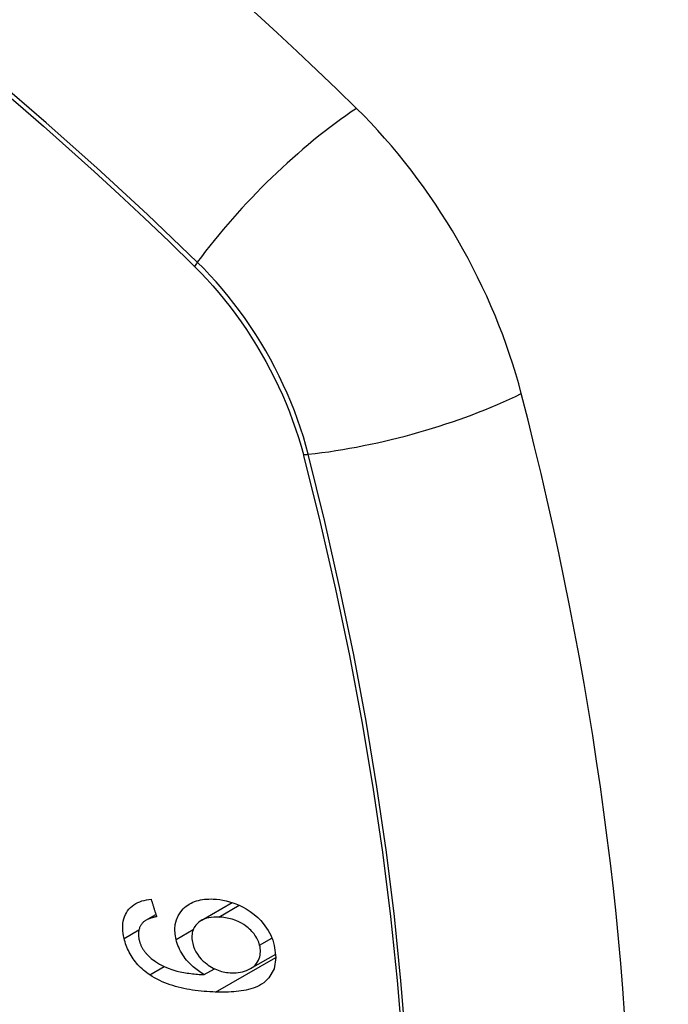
# Model space of a CAD drawing. Header units: inches. Extents: x 387.2 to 455.7, y 148.1 to 211.9.
# Tile 75 of 97: x 451.985 to 452.288, y 172.895 to 173.355. Entities that reach past the tile are written whole.
import ezdxf

# ---------------------------------------------------------------- set-up
doc = ezdxf.new("R2010")
doc.units = ezdxf.units.IN
doc.header["$MEASUREMENT"] = 0
doc.layers.add('Visible Edges(ANSI)', color=7, linetype='Continuous', lineweight=25)
doc.layers.add('Visible Tangent Edges(ANSI)', color=7, linetype='Continuous', lineweight=25)

msp = doc.modelspace()

# ---------------------------------------------------------------- linework, layer by layer
at = {"layer": 'Visible Edges(ANSI)'}
for p, q in [((452.07017, 172.93444), (452.08471, 172.94282)), ((452.04438, 172.93454), (452.04907, 172.93724)), ((452.09319, 172.91198), (452.10501, 172.91879)), ((452.07161, 172.90918), (452.07635, 172.91191))]:
    msp.add_line(p, q, dxfattribs=at)
at = {"layer": 'Visible Edges(ANSI)', "flags": 128}
for points in [[(452.03424, 172.92605), (452.03398, 172.92724), (452.03378, 172.92844), (452.03365, 172.92962), (452.03358, 172.93079), (452.03359, 172.93194), (452.03367, 172.93307), (452.03384, 172.93417), (452.03408, 172.93523), (452.03441, 172.93624), (452.03481, 172.9372), (452.03529, 172.93811), (452.03586, 172.93897), (452.03649, 172.93978), (452.03718, 172.94052), (452.03794, 172.94119), (452.03875, 172.9418), (452.03963, 172.94235), (452.04055, 172.94283), (452.04152, 172.94324), (452.04252, 172.94358), (452.04355, 172.94387), (452.04461, 172.9441), (452.0457, 172.94428), (452.04681, 172.94441)], [(452.04681, 172.94441), (452.04691, 172.94407), (452.04702, 172.94372), (452.04713, 172.94338), (452.04723, 172.94304), (452.04734, 172.9427), (452.04745, 172.94236), (452.04756, 172.94202), (452.04766, 172.94168), (452.04777, 172.94134), (452.04788, 172.941), (452.04798, 172.94066), (452.04809, 172.94032), (452.0482, 172.93998), (452.04831, 172.93964), (452.04841, 172.9393), (452.04852, 172.93896), (452.04863, 172.93862), (452.04874, 172.93828), (452.04885, 172.93794), (452.04895, 172.9376), (452.04906, 172.93726), (452.04917, 172.93692), (452.04928, 172.93658), (452.04939, 172.93624)], [(452.05845, 172.9256), (452.058, 172.928), (452.05787, 172.93036), (452.05807, 172.93262), (452.05861, 172.93474), (452.05942, 172.93661), (452.06032, 172.93809), (452.06116, 172.93918), (452.06182, 172.9399), (452.06247, 172.94053), (452.06316, 172.9411), (452.06388, 172.94164), (452.06464, 172.94212), (452.06544, 172.94256), (452.06627, 172.94296), (452.06714, 172.9433), (452.06803, 172.9436), (452.06895, 172.94386), (452.06988, 172.94406), (452.07084, 172.94423), (452.07181, 172.94435), (452.07279, 172.94444), (452.0738, 172.94448), (452.07481, 172.9445), (452.07583, 172.94447)], [(452.07583, 172.94447), (452.07732, 172.94438), (452.07882, 172.94421), (452.08033, 172.94397), (452.08186, 172.94364), (452.08338, 172.94324), (452.0849, 172.94275), (452.0864, 172.94219), (452.08791, 172.94155), (452.08947, 172.94079), (452.09118, 172.93985), (452.093, 172.93869), (452.09488, 172.93729), (452.09658, 172.93581), (452.09798, 172.93439), (452.09909, 172.93312), (452.09995, 172.93201), (452.10071, 172.93093), (452.10141, 172.92983), (452.10204, 172.9287), (452.10262, 172.92756), (452.10313, 172.92639), (452.10358, 172.92522), (452.10397, 172.92404), (452.1043, 172.92285)], [(452.04939, 172.93624), (452.04909, 172.93618), (452.04879, 172.93611), (452.04849, 172.93604), (452.04819, 172.93597), (452.04789, 172.93589), (452.04758, 172.93581), (452.04729, 172.93573), (452.04699, 172.93564), (452.04669, 172.93554), (452.0464, 172.93544), (452.04612, 172.93534), (452.04583, 172.93523), (452.04555, 172.93512), (452.04528, 172.935), (452.04501, 172.93487), (452.04475, 172.93474), (452.0445, 172.9346), (452.04425, 172.93446), (452.044, 172.9343), (452.04376, 172.93414), (452.04352, 172.93397), (452.0433, 172.93379), (452.04309, 172.9336), (452.04288, 172.9334)], [(452.07838, 172.93604), (452.0772, 172.93605), (452.07602, 172.93601), (452.07487, 172.93591), (452.07375, 172.93573), (452.07267, 172.93547), (452.07163, 172.93513), (452.07065, 172.9347), (452.06974, 172.93418), (452.06892, 172.93357), (452.06824, 172.93295), (452.06769, 172.93232), (452.06726, 172.93173), (452.06692, 172.93118), (452.06663, 172.9306), (452.06638, 172.93), (452.06618, 172.92936), (452.06602, 172.9287), (452.06592, 172.92802), (452.06586, 172.92733), (452.06585, 172.92662), (452.06589, 172.92589), (452.06598, 172.92515), (452.0661, 172.92441), (452.06627, 172.92367)], [(452.09746, 172.92289), (452.09727, 172.92358), (452.09704, 172.92426), (452.09677, 172.92494), (452.09646, 172.92561), (452.09611, 172.92628), (452.09572, 172.92693), (452.0953, 172.92757), (452.09484, 172.92819), (452.09435, 172.9288), (452.09382, 172.92938), (452.09328, 172.92994), (452.09271, 172.93048), (452.09212, 172.93099), (452.09152, 172.93148), (452.09089, 172.93196), (452.09008, 172.93252), (452.08905, 172.93316), (452.08779, 172.93383), (452.0863, 172.93448), (452.08472, 172.93503), (452.08312, 172.93544), (452.08153, 172.93574), (452.07994, 172.93594), (452.07838, 172.93604)], [(452.04288, 172.9334), (452.04267, 172.93314), (452.04246, 172.93288), (452.04227, 172.9326), (452.04209, 172.93232), (452.04191, 172.93203), (452.04175, 172.93173), (452.04161, 172.93142), (452.04147, 172.93111), (452.04135, 172.93079), (452.04125, 172.93046), (452.04116, 172.93013), (452.04108, 172.92979), (452.04101, 172.92944), (452.04096, 172.92909), (452.04093, 172.92873), (452.04091, 172.92836), (452.0409, 172.92799), (452.04091, 172.92761), (452.04093, 172.92723), (452.04097, 172.92685), (452.04102, 172.92646), (452.04108, 172.92607), (452.04116, 172.92569), (452.04124, 172.9253)], [(452.04615, 172.90907), (452.04541, 172.90959), (452.04469, 172.91013), (452.04397, 172.91069), (452.04328, 172.91127), (452.0426, 172.91187), (452.04193, 172.91249), (452.04129, 172.91314), (452.04066, 172.9138), (452.04007, 172.91447), (452.03949, 172.91516), (452.03894, 172.91587), (452.03842, 172.9166), (452.03792, 172.91734), (452.03745, 172.9181), (452.037, 172.91887), (452.03659, 172.91964), (452.0362, 172.92042), (452.03584, 172.92121), (452.03551, 172.92201), (452.03521, 172.92281), (452.03493, 172.92362), (452.03467, 172.92443), (452.03444, 172.92524), (452.03424, 172.92605)], [(452.04124, 172.9253), (452.04132, 172.92499), (452.04141, 172.92468), (452.0415, 172.92437), (452.0416, 172.92406), (452.04171, 172.92375), (452.04182, 172.92345), (452.04195, 172.92314), (452.04208, 172.92284), (452.04221, 172.92253), (452.04236, 172.92223), (452.04251, 172.92194), (452.04268, 172.92164), (452.04284, 172.92134), (452.04302, 172.92106), (452.0432, 172.92077), (452.04339, 172.92049), (452.04359, 172.92021), (452.04379, 172.91994), (452.044, 172.91967), (452.04422, 172.9194), (452.04444, 172.91914), (452.04467, 172.91888), (452.04491, 172.91863), (452.04515, 172.91838)], [(452.07161, 172.90918), (452.07092, 172.90958), (452.07025, 172.90999), (452.06958, 172.91042), (452.06892, 172.91087), (452.06828, 172.91134), (452.06764, 172.91183), (452.06701, 172.91233), (452.0664, 172.91285), (452.06579, 172.91341), (452.06518, 172.914), (452.06457, 172.91462), (452.06396, 172.91529), (452.06337, 172.916), (452.06277, 172.91676), (452.06219, 172.91756), (452.06161, 172.91841), (452.06108, 172.91927), (452.06058, 172.92015), (452.06012, 172.92103), (452.0597, 172.92193), (452.05932, 172.92284), (452.05899, 172.92376), (452.05869, 172.92468), (452.05845, 172.9256)], [(452.06627, 172.92367), (452.06664, 172.92238), (452.06713, 172.92111), (452.06774, 172.91987), (452.06847, 172.91867), (452.06931, 172.91752), (452.07022, 172.91645), (452.07113, 172.91553), (452.07199, 172.91476), (452.07276, 172.91414), (452.07348, 172.9136), (452.07421, 172.91311), (452.07495, 172.91265), (452.07571, 172.91223), (452.07648, 172.91185), (452.07727, 172.9115), (452.07807, 172.91119), (452.07886, 172.91092), (452.07966, 172.91069), (452.08046, 172.91049), (452.08126, 172.91033), (452.08205, 172.9102), (452.08285, 172.91011), (452.08364, 172.91004), (452.08442, 172.91)], [(452.1043, 172.92285), (452.10508, 172.91714), (452.10423, 172.91192), (452.10181, 172.90766), (452.09937, 172.90533), (452.09835, 172.90464), (452.09743, 172.90412), (452.09645, 172.90364), (452.09545, 172.90322), (452.09441, 172.90285), (452.09335, 172.90252), (452.09227, 172.90223), (452.09118, 172.90198), (452.09006, 172.90176), (452.08892, 172.90157), (452.08776, 172.90141), (452.08658, 172.90128), (452.08538, 172.90117), (452.08418, 172.90109), (452.08297, 172.90103), (452.08176, 172.90099), (452.08054, 172.90097), (452.07933, 172.90097), (452.07812, 172.90099), (452.07692, 172.90102)], [(452.08442, 172.91), (452.08547, 172.90999), (452.0865, 172.91004), (452.08752, 172.91014), (452.08851, 172.91029), (452.08948, 172.91051), (452.09044, 172.91078), (452.09138, 172.91112), (452.09229, 172.91151), (452.09315, 172.91196), (452.09396, 172.91246), (452.0947, 172.91303), (452.09537, 172.91366), (452.09598, 172.91436), (452.0965, 172.91512), (452.09693, 172.91592), (452.09726, 172.91671), (452.0975, 172.9175), (452.09767, 172.91828), (452.09778, 172.91902), (452.09782, 172.91977), (452.09782, 172.92053), (452.09776, 172.92131), (452.09764, 172.9221), (452.09746, 172.92289)], [(452.04515, 172.91838), (452.0469, 172.91675), (452.0488, 172.91531), (452.0508, 172.91406), (452.05287, 172.91299), (452.0548, 172.91215), (452.0565, 172.91153), (452.05788, 172.9111), (452.05885, 172.91084), (452.05963, 172.91065), (452.06042, 172.91047), (452.06122, 172.91031), (452.06203, 172.91016), (452.06284, 172.91002), (452.06365, 172.9099), (452.06446, 172.90978), (452.06528, 172.90968), (452.06609, 172.90958), (452.0669, 172.9095), (452.06771, 172.90943), (452.0685, 172.90936), (452.0693, 172.9093), (452.07008, 172.90925), (452.07085, 172.90921), (452.07161, 172.90918)], [(452.07692, 172.90102), (452.07557, 172.90107), (452.07422, 172.90114), (452.07286, 172.90123), (452.07151, 172.90133), (452.07015, 172.90146), (452.0688, 172.90161), (452.06744, 172.90177), (452.0661, 172.90196), (452.06476, 172.90218), (452.06343, 172.90242), (452.0621, 172.90268), (452.06079, 172.90297), (452.05949, 172.90329), (452.05821, 172.90364), (452.05693, 172.90402), (452.05568, 172.90442), (452.05445, 172.90486), (452.05323, 172.90533), (452.05201, 172.90584), (452.05081, 172.90639), (452.04962, 172.90699), (452.04844, 172.90763), (452.04729, 172.90833), (452.04615, 172.90907)]]:
    msp.add_lwpolyline(points, dxfattribs=at)
at = {"layer": 'Visible Edges(ANSI)'}
for centre, major_axis, start_param, end_param in [((451.83954, 172.48568), (-0.64835, 1.12588), 5.16346, 5.835982), ((452.10134, 173.20088), (0.08841, -0.15353), 1.123593, 2.021867), ((451.35236, 173.3295), (-0.64835, 1.12588), 3.592663, 4.265186)]:
    msp.add_ellipse(centre, major_axis=major_axis, ratio=0.578093, start_param=start_param, end_param=end_param, dxfattribs=at)
at = {"layer": 'Visible Tangent Edges(ANSI)'}
for p, q in [((452.0668, 173.24029), (452.06714, 173.23996)), ((452.11787, 173.15209), (452.11799, 173.15164)), ((452.07838, 172.93604), (452.08793, 172.94154)), ((452.03424, 172.92605), (452.04113, 172.93002)), ((452.05845, 172.9256), (452.06647, 172.93022)), ((452.09746, 172.92289), (452.10321, 172.9262)), ((452.07692, 172.90102), (452.10508, 172.91723)), ((452.04615, 172.90907), (452.05292, 172.91297))]:
    msp.add_line(p, q, dxfattribs=at)
at = {"layer": 'Visible Tangent Edges(ANSI)', "flags": 128}
for points in [[(452.06838, 173.2419), (452.04509, 173.26423), (452.02155, 173.28598), (451.99779, 173.3071), (451.97382, 173.32757), (451.94969, 173.34737), (451.92541, 173.36647)], [(451.93666, 173.35533), (451.94872, 173.34569), (451.96075, 173.33588), (451.97274, 173.3259), (451.98469, 173.31575), (451.99659, 173.30544), (452.00843, 173.29496), (452.02023, 173.28433), (452.03197, 173.27354), (452.04364, 173.26261), (452.05519, 173.25159), (452.0668, 173.24029)], [(452.06714, 173.23996), (452.07003, 173.23704), (452.07288, 173.23401), (452.07569, 173.23089), (452.07844, 173.22768), (452.08114, 173.22439), (452.08378, 173.22102), (452.08636, 173.21757), (452.08888, 173.21405), (452.09133, 173.21046), (452.09371, 173.20682), (452.09601, 173.20311), (452.09823, 173.19935), (452.10037, 173.19555), (452.10243, 173.1917), (452.1044, 173.18782), (452.10629, 173.1839), (452.10808, 173.17996), (452.10978, 173.176), (452.11138, 173.17202), (452.11288, 173.16804), (452.11428, 173.16404), (452.11558, 173.16005), (452.11678, 173.15607), (452.11787, 173.15209)], [(452.12017, 173.15221), (452.11909, 173.15627), (452.1179, 173.16034), (452.1166, 173.16442), (452.11519, 173.1685), (452.11368, 173.17258), (452.11206, 173.17665), (452.11034, 173.1807), (452.10852, 173.18474), (452.1066, 173.18874), (452.10459, 173.19272), (452.10249, 173.19665), (452.1003, 173.20055), (452.09802, 173.20439), (452.09566, 173.20818), (452.09323, 173.21191), (452.09072, 173.21557), (452.08813, 173.21916), (452.08548, 173.22267), (452.08277, 173.22611), (452.08, 173.22946), (452.07717, 173.23272), (452.07429, 173.23588), (452.07136, 173.23894), (452.06838, 173.2419)], [(452.16582, 172.87664), (452.16343, 172.9063), (452.16036, 172.93625), (452.15662, 172.96645), (452.1522, 172.99691), (452.14712, 173.02761), (452.14137, 173.05851), (452.13496, 173.08959), (452.12789, 173.12083), (452.12017, 173.15221)], [(452.11799, 173.15164), (452.12576, 173.12036), (452.13288, 173.08921), (452.13935, 173.05821), (452.14515, 173.0274), (452.15029, 172.99678), (452.15476, 172.9664), (452.15855, 172.93626), (452.16166, 172.90638), (452.16409, 172.87679)]]:
    msp.add_lwpolyline(points, dxfattribs=at)
at = {"layer": 'Visible Tangent Edges(ANSI)'}
for centre, major_axis, ratio, start_param, end_param in [((451.73381, 172.98806), (-0.17285, 0.30015), 0.578093, 5.049711, 10.658253), ((452.12692, 173.24589), (-0.08267, -0.08436), 0.355706, 4.184098, 5.092458), ((452.07326, 173.24223), (-0.00685, -0.00707), 0.357498, 5.09062, 5.354327), ((452.15305, 173.20062), (-0.11438, -0.02945), 0.352863, 1.189822, 2.098181), ((452.12291, 173.15624), (-0.00954, -0.00241), 0.354661, 0.927935, 1.191642)]:
    msp.add_ellipse(centre, major_axis=major_axis, ratio=ratio, start_param=start_param, end_param=end_param, dxfattribs=at)
msp.add_ellipse((451.7344, 172.98841), major_axis=(0.17078, -0.29656), ratio=0.578093, dxfattribs=at)

doc.saveas('drawing.dxf')
